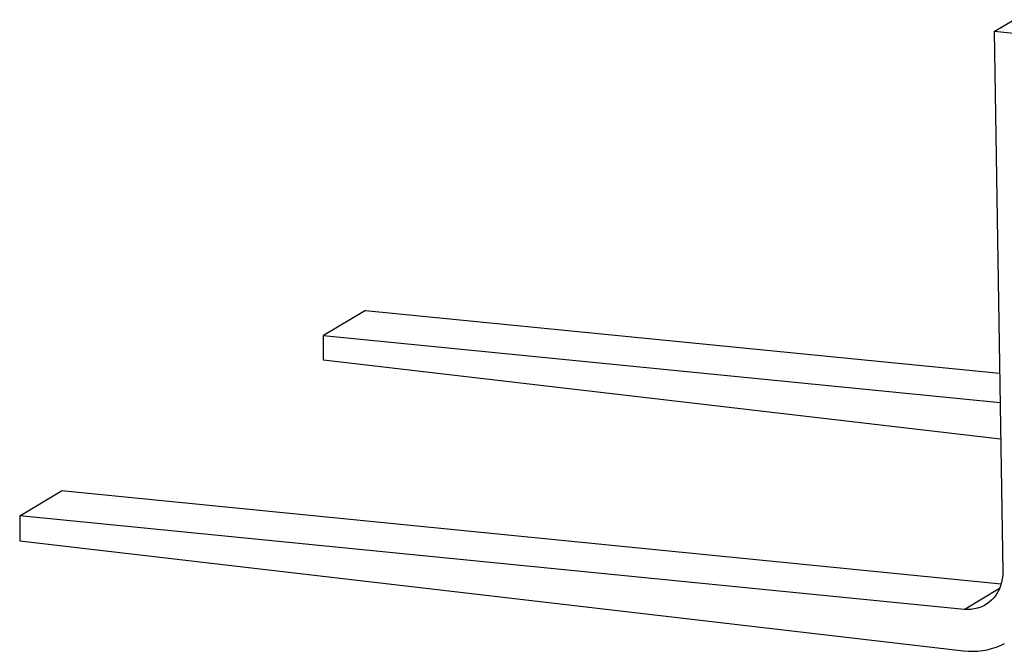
# Model space of a CAD drawing. Header units: inches. Extents: x -59 to 40, y -86 to 20.
# Tile 20 of 74: x 18.398 to 19.299, y -73.471 to -72.893. Entities that reach past the tile are written whole.
import ezdxf

# ---------------------------------------------------------------- set-up
doc = ezdxf.new("R2010")
doc.units = ezdxf.units.IN
doc.header["$MEASUREMENT"] = 0
doc.layers.add('SID-M-S', color=7, linetype='Continuous')

# ---------------------------------------------------------------- blocks, each defined once
blk = doc.blocks.new('dm108465')
at = {"layer": 'SID-M-S'}
for p, q in [((-1.00066, 1.1226), (-0.98266, 1.13329)), ((-1.00066, 1.1226), (-0.99264, 0.62805)), ((-0.98246, 1.1208), (-1.00066, 1.1226)), ((-1.57575, 0.86714), (-1.6141, 0.84436)), ((-1.57575, 0.86714), (-0.99559, 0.80967)), ((-1.61409, 0.82157), (-1.6141, 0.84436)), ((-1.6141, 0.84436), (-0.99516, 0.78304)), ((-0.99461, 0.74931), (-1.61409, 0.82157)), ((-1.89215, 0.67919), (-1.85379, 0.70197)), ((-0.99412, 0.6168), (-1.85379, 0.70197)), ((-1.89215, 0.67919), (-1.89214, 0.6564)), ((-1.028, 0.59358), (-1.89215, 0.67919)), ((-1.89214, 0.6564), (-1.02858, 0.55566)), ((-1.028, 0.59358), (-0.99551, 0.61288))]:
    blk.add_line(p, q, dxfattribs=at)
for points in [[(-1.02858, 0.55566), (-1.02419, 0.55529), (-1.01982, 0.55521), (-1.01548, 0.5554), (-1.01118, 0.55589), (-1.00696, 0.55665), (-1.00281, 0.5577), (-0.99876, 0.55902), (-0.99482, 0.56061), (-0.99101, 0.56246)], [(-0.99264, 0.62805), (-0.99273, 0.62475), (-0.99308, 0.6215), (-0.99371, 0.61833), (-0.9946, 0.61526), (-0.99575, 0.61231), (-0.99715, 0.60951), (-0.9988, 0.60688), (-1.00066, 0.60443), (-1.00274, 0.6022), (-1.00502, 0.60018), (-1.00748, 0.59841), (-1.0101, 0.59689), (-1.01286, 0.59563), (-1.01574, 0.59465), (-1.01871, 0.59395), (-1.02176, 0.59353), (-1.02487, 0.59341), (-1.028, 0.59358)]]:
    blk.add_lwpolyline(points, dxfattribs=at)

msp = doc.modelspace()

# ---------------------------------------------------------------- block references
at = {"layer": 'SID-M-S'}
msp.add_blockref('dm108465', (20.29037, -74.02645), dxfattribs=at)

doc.saveas('drawing.dxf')
